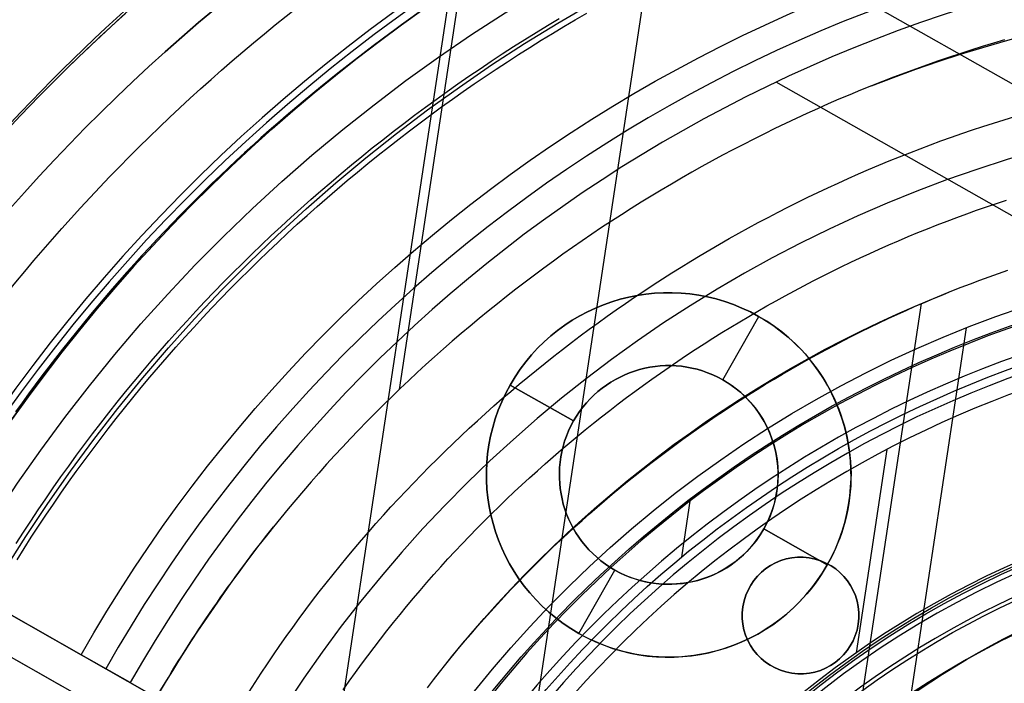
# Model space of a CAD drawing. Extents: x 1448 to 2588, y -916 to 723.
# Tile 23 of 37: x 1979 to 2006, y 98 to 116. Entities that reach past the tile are written whole.
import ezdxf

# ---------------------------------------------------------------- set-up
doc = ezdxf.new("R2010")
doc.units = 0
doc.layers.add('1', color=7, linetype='CONTINUOUS')

msp = doc.modelspace()

# ---------------------------------------------------------------- linework, layer by layer
at = {"layer": '1', "color": 250}
for p, q in [((1978.018, 29.347, 584.2), (1994.135, 136.055, 584.2)), ((1978.018, 29.347, 585.2), (1994.135, 136.055, 585.2)), ((1989.905, 106.331, 43.739), (1994.323, 135.583, 43.739)), ((1984.584, 37.493, 110.735), (1998.002, 126.333, 110.735)), ((2043.588, 93.794, 11.275), (1996.679, 120.397, 11.275)), ((1982.41, 98.346, 20.937), (1949.624, 116.939, 20.937)), ((1981.882, 97.489, 20.937), (1949.105, 116.097, 20.937)), ((2024.025, 101.271, 19.275), (2000.234, 114.763, 19.275)), ((1995.74, 52.521, 18.739), (2004.223, 108.682, 18.739)), ((1998.771, 106.592, 17.403), (1999.758, 108.332, 17.403)), ((1998.771, 106.592, 12.927), (1999.758, 108.332, 12.927)), ((1999.758, 108.332, 11.275), (1999.758, 108.332, 12.927)), ((1999.758, 108.332, 17.403), (1999.758, 108.332, 19.275)), ((1999.758, 108.332, 18.491), (1999.758, 108.332, 17.403)), ((1999.758, 108.332, 12.927), (1999.758, 108.332, 11.275)), ((1999.758, 108.332, 19.275), (1999.758, 108.332, 17.403)), ((1997.115, 52.789, 140.739), (2005.457, 108.019, 140.739)), ((1997.115, 52.789, 143.938), (2005.457, 108.019, 143.938)), ((1992.942, 106.449, 12.927), (1992.942, 106.449, 11.275)), ((1992.942, 106.449, 19.275), (1992.942, 106.449, 17.403)), ((1992.942, 106.449, 17.403), (1994.682, 105.463, 17.403)), ((1994.682, 105.463, 12.927), (1992.942, 106.449, 12.927)), ((1998.771, 106.592, 17.403), (1998.771, 106.592, 12.927)), ((1994.682, 105.463, 12.927), (1994.682, 105.463, 17.403)), ((1999.901, 102.503, 12.927), (1999.901, 102.503, 17.403)), ((1999.901, 102.503, 17.403), (2001.64, 101.516, 17.403)), ((2001.64, 101.516, 12.927), (1999.901, 102.503, 12.927)), ((1976.759, 101.551, 39.824), (1981.173, 99.047, 39.824)), ((1976.759, 101.551, 11.275), (1996.839, 90.163, 11.275)), ((1994.825, 99.633, 17.403), (1995.811, 101.373, 17.403)), ((1994.825, 99.633, 12.927), (1995.811, 101.373, 12.927)), ((1995.811, 101.373, 12.927), (1995.811, 101.373, 17.403)), ((2001.64, 101.516, 12.927), (2001.64, 101.516, 11.275)), ((2001.64, 101.516, 19.275), (2001.64, 101.516, 17.403)), ((1996.308, 89.299, 11.275), (1976.233, 100.696, 11.275)), ((1980.646, 98.19, 39.824), (1976.233, 100.696, 39.824)), ((1994.825, 99.633, 12.927), (1994.825, 99.633, 11.275)), ((1994.825, 99.633, 19.275), (1994.825, 99.633, 17.403)), ((1994.825, 99.633, 12.927), (1994.825, 99.633, 11.275)), ((1994.825, 99.633, 19.275), (1994.825, 99.633, 17.403)), ((1982.519, 98.284, 19.275), (1981.173, 99.047, 39.824)), ((1982.519, 98.284, 19.275), (1996.839, 90.163, 19.275))]:
    msp.add_line(p, q, dxfattribs=at)
at = {"layer": '1', "color": 8}
for p, q in [((2003.277, 104.683, 592.5), (2002.435, 99.106, 592.5)), ((1997.646, 101.73, 600), (1997.888, 103.331, 600)), ((2001.145, 101.709, 592.5), (2001.145, 101.709, 590)), ((1999.324, 100.366, 592.5), (1999.324, 100.366, 590)), ((2002.489, 99.888, 590), (2002.489, 99.888, 592.5)), ((2000.668, 98.545, 592.5), (2000.668, 98.545, 590))]:
    msp.add_line(p, q, dxfattribs=at)
at = {"layer": '1', "color": 250}
for points in [[(1979.262, 113.581), (1979.512, 113.846), (1979.765, 114.11), (1980.019, 114.372), (1980.275, 114.632), (1980.532, 114.89), (1980.792, 115.146), (1981.053, 115.4), (1981.316, 115.653), (1981.581, 115.903), (1981.848, 116.152), (1982.117, 116.398), (1982.387, 116.643)], [(1990.171, 116.478), (1989.674, 116.119), (1989.182, 115.754), (1988.695, 115.382), (1988.213, 115.004), (1987.736, 114.62), (1987.264, 114.23), (1986.797, 113.833), (1986.565, 113.633), (1986.335, 113.431), (1986.106, 113.227), (1985.879, 113.022), (1985.652, 112.816), (1985.428, 112.608), (1985.204, 112.399), (1984.982, 112.188), (1984.761, 111.975), (1984.542, 111.762), (1984.324, 111.546), (1984.108, 111.33), (1983.893, 111.112), (1983.68, 110.892), (1983.468, 110.671), (1983.257, 110.449), (1983.048, 110.225), (1982.84, 110), (1982.634, 109.773), (1982.43, 109.545), (1982.227, 109.315), (1982.026, 109.085), (1981.826, 108.853), (1981.627, 108.619), (1981.431, 108.384), (1981.236, 108.148), (1981.042, 107.91), (1980.85, 107.671), (1980.66, 107.431), (1980.471, 107.189), (1980.284, 106.947), (1980.099, 106.702), (1979.915, 106.457), (1979.733, 106.21), (1979.553, 105.962), (1979.375, 105.712)], [(1982.163, 105.978), (1982.393, 106.264), (1982.626, 106.547), (1982.861, 106.828), (1983.098, 107.107), (1983.338, 107.384), (1983.58, 107.66), (1983.824, 107.933), (1984.071, 108.204), (1984.319, 108.473), (1984.57, 108.74), (1984.824, 109.005), (1985.079, 109.268), (1985.337, 109.529), (1985.597, 109.787), (1985.858, 110.044), (1986.122, 110.298), (1986.388, 110.551), (1986.657, 110.801), (1986.927, 111.049), (1987.199, 111.294), (1987.473, 111.538), (1987.749, 111.779), (1988.027, 112.018), (1988.307, 112.255), (1988.589, 112.49), (1988.873, 112.723), (1989.159, 112.953), (1989.446, 113.181), (1989.736, 113.406), (1990.027, 113.629), (1990.32, 113.85), (1990.615, 114.069), (1990.911, 114.285), (1991.209, 114.499), (1991.509, 114.711), (1991.811, 114.92), (1992.114, 115.127), (1992.419, 115.331), (1992.725, 115.533), (1993.033, 115.733), (1993.343, 115.93), (1993.654, 116.125), (1993.967, 116.317), (1994.281, 116.507)], [(1982.363, 105.818), (1982.592, 106.102), (1982.824, 106.383), (1983.057, 106.663), (1983.293, 106.941), (1983.532, 107.216), (1983.772, 107.49), (1984.015, 107.761), (1984.26, 108.031), (1984.508, 108.299), (1984.757, 108.564), (1985.009, 108.828), (1985.263, 109.089), (1985.519, 109.348), (1985.778, 109.605), (1986.038, 109.86), (1986.3, 110.113), (1986.565, 110.364), (1986.831, 110.613), (1987.1, 110.859), (1987.371, 111.104), (1987.643, 111.346), (1987.918, 111.586), (1988.194, 111.824), (1988.473, 112.059), (1988.753, 112.293), (1989.035, 112.524), (1989.319, 112.753), (1989.605, 112.979), (1989.893, 113.204), (1990.183, 113.426), (1990.474, 113.645), (1990.767, 113.863), (1991.062, 114.078), (1991.358, 114.29), (1991.656, 114.501), (1991.956, 114.709), (1992.258, 114.914), (1992.561, 115.118), (1992.866, 115.319), (1993.172, 115.517), (1993.48, 115.713), (1993.789, 115.907), (1994.1, 116.098), (1994.413, 116.286), (1994.727, 116.473), (1995.042, 116.656)], [(2006.504, 115.918), (2006.196, 115.827), (2005.888, 115.733), (2005.581, 115.637), (2005.274, 115.538), (2004.969, 115.436), (2004.664, 115.332), (2004.36, 115.226), (2004.057, 115.117), (2003.755, 115.006), (2003.454, 114.893), (2003.153, 114.777), (2002.854, 114.658)], [(2002.854, 114.658), (2002.555, 114.537), (2002.258, 114.414), (2001.961, 114.288), (2001.665, 114.16), (2001.371, 114.03), (2001.077, 113.897), (2000.785, 113.762), (2000.493, 113.625), (2000.203, 113.485), (1999.914, 113.343), (1999.626, 113.199), (1999.339, 113.053), (1999.053, 112.904), (1998.768, 112.753), (1998.485, 112.6), (1998.203, 112.444), (1997.922, 112.286), (1997.642, 112.126), (1997.363, 111.964), (1997.086, 111.8), (1996.81, 111.633), (1996.536, 111.464), (1996.263, 111.294), (1995.991, 111.121), (1995.72, 110.945), (1995.451, 110.768), (1995.184, 110.589), (1994.918, 110.407), (1994.653, 110.223), (1994.39, 110.038), (1994.128, 109.85), (1993.868, 109.66), (1993.609, 109.468), (1993.352, 109.274), (1993.096, 109.078), (1992.842, 108.88), (1992.59, 108.68), (1992.339, 108.478), (1992.09, 108.274), (1991.842, 108.068), (1991.597, 107.86), (1991.352, 107.65), (1991.11, 107.438), (1990.869, 107.224), (1990.63, 107.009), (1990.393, 106.791), (1990.158, 106.572), (1989.924, 106.35), (1989.693, 106.127), (1989.463, 105.902), (1989.235, 105.675), (1989.009, 105.446), (1988.785, 105.215), (1988.562, 104.982), (1988.342, 104.748), (1988.123, 104.512), (1987.907, 104.274), (1987.693, 104.034), (1987.48, 103.792), (1987.27, 103.549), (1987.061, 103.304), (1986.855, 103.057), (1986.651, 102.809), (1986.449, 102.558), (1986.249, 102.306), (1986.051, 102.053), (1985.855, 101.797), (1985.662, 101.54), (1985.47, 101.282), (1985.281, 101.022), (1985.094, 100.76), (1984.909, 100.496), (1984.726, 100.231), (1984.546, 99.965), (1984.367, 99.697), (1984.191, 99.428), (1984.017, 99.157), (1983.846, 98.884), (1983.676, 98.611), (1983.509, 98.335), (1983.344, 98.059)], [(1985.781, 98.033), (1985.945, 98.29), (1986.112, 98.545), (1986.281, 98.798), (1986.452, 99.051), (1986.625, 99.302), (1986.8, 99.551), (1986.977, 99.799), (1987.156, 100.045), (1987.338, 100.29), (1987.521, 100.534), (1987.706, 100.775), (1987.894, 101.016), (1988.083, 101.254), (1988.274, 101.491), (1988.468, 101.726), (1988.663, 101.96), (1988.86, 102.192), (1989.06, 102.423), (1989.261, 102.651), (1989.464, 102.878), (1989.669, 103.104), (1989.876, 103.327), (1990.084, 103.549), (1990.295, 103.77), (1990.507, 103.988), (1990.721, 104.205), (1990.937, 104.42), (1991.155, 104.633), (1991.374, 104.845), (1991.595, 105.054), (1991.818, 105.262), (1992.043, 105.468), (1992.269, 105.673), (1992.497, 105.875), (1992.726, 106.076), (1992.958, 106.274), (1993.19, 106.471), (1993.425, 106.666), (1993.661, 106.86), (1993.898, 107.051), (1994.137, 107.24), (1994.378, 107.428), (1994.62, 107.613), (1994.863, 107.797), (1995.108, 107.979), (1995.354, 108.159), (1995.602, 108.336), (1995.852, 108.512), (1996.102, 108.686), (1996.354, 108.858), (1996.608, 109.028), (1996.862, 109.196), (1997.119, 109.362), (1997.376, 109.526), (1997.635, 109.687), (1997.895, 109.847), (1998.156, 110.005), (1998.418, 110.161), (1998.682, 110.314), (1998.947, 110.466), (1999.213, 110.615), (1999.48, 110.762), (1999.748, 110.907), (2000.018, 111.05), (2000.289, 111.191), (2000.56, 111.33), (2000.833, 111.467), (2001.107, 111.601), (2001.382, 111.733), (2001.658, 111.863), (2001.935, 111.991), (2002.213, 112.117), (2002.492, 112.24), (2002.772, 112.361), (2003.053, 112.48), (2003.334, 112.597), (2003.617, 112.711), (2003.901, 112.824), (2004.185, 112.934), (2004.47, 113.041), (2004.757, 113.146), (2005.044, 113.249), (2005.331, 113.35), (2005.62, 113.448), (2005.909, 113.544), (2006.199, 113.638), (2006.49, 113.729), (2006.782, 113.818)], [(1988.364, 98.091), (1988.529, 98.326), (1988.696, 98.56), (1988.865, 98.792), (1989.036, 99.023), (1989.209, 99.253), (1989.384, 99.481), (1989.561, 99.708), (1989.739, 99.933), (1989.92, 100.156), (1990.102, 100.378), (1990.286, 100.598), (1990.473, 100.817), (1990.66, 101.035), (1990.85, 101.25), (1991.042, 101.465), (1991.235, 101.677), (1991.43, 101.888), (1991.627, 102.097), (1991.825, 102.305), (1992.026, 102.511), (1992.228, 102.716), (1992.431, 102.918), (1992.637, 103.12), (1992.843, 103.319), (1993.052, 103.517), (1993.262, 103.713), (1993.474, 103.907), (1993.687, 104.1), (1993.902, 104.291), (1994.119, 104.48), (1994.337, 104.668), (1994.556, 104.853), (1994.777, 105.037), (1995, 105.219), (1995.224, 105.4), (1995.449, 105.579), (1995.676, 105.755), (1995.904, 105.93), (1996.134, 106.104), (1996.365, 106.275), (1996.597, 106.445), (1996.831, 106.612), (1997.066, 106.778), (1997.303, 106.942), (1997.54, 107.104), (1997.78, 107.265), (1998.02, 107.423), (1998.261, 107.579), (1998.504, 107.734), (1998.748, 107.887), (1998.993, 108.037), (1999.24, 108.186), (1999.487, 108.333), (1999.736, 108.478), (1999.986, 108.621), (2000.237, 108.761), (2000.489, 108.9), (2000.742, 109.037), (2000.996, 109.172), (2001.251, 109.305), (2001.508, 109.436), (2001.765, 109.565), (2002.023, 109.692), (2002.283, 109.816), (2002.543, 109.939), (2002.804, 110.059), (2003.066, 110.178), (2003.329, 110.294), (2003.593, 110.409), (2003.858, 110.521), (2004.124, 110.631), (2004.391, 110.739), (2004.658, 110.845), (2004.926, 110.948), (2005.195, 111.05), (2005.465, 111.149), (2005.736, 111.246), (2006.007, 111.341), (2006.28, 111.434), (2006.553, 111.524)], [(2005.061, 109.03), (2005.314, 109.13), (2005.569, 109.228), (2005.824, 109.325), (2006.079, 109.419), (2006.336, 109.511), (2006.593, 109.601)], [(1990.672, 98.143), (1990.837, 98.36), (1991.005, 98.574), (1991.174, 98.788), (1991.345, 99), (1991.518, 99.21), (1991.693, 99.419), (1991.869, 99.626), (1992.047, 99.832), (1992.227, 100.037), (1992.408, 100.24), (1992.592, 100.441), (1992.777, 100.641), (1992.963, 100.84), (1993.151, 101.036), (1993.341, 101.232), (1993.532, 101.425), (1993.725, 101.618), (1993.92, 101.808), (1994.116, 101.997), (1994.314, 102.185), (1994.513, 102.371), (1994.714, 102.555), (1994.916, 102.737), (1995.12, 102.918), (1995.325, 103.098), (1995.532, 103.276), (1995.74, 103.452), (1995.949, 103.626), (1996.16, 103.799), (1996.372, 103.97), (1996.586, 104.139), (1996.801, 104.307), (1997.017, 104.473), (1997.235, 104.637), (1997.454, 104.799), (1997.674, 104.96), (1997.896, 105.119), (1998.119, 105.276), (1998.343, 105.431), (1998.568, 105.585), (1998.795, 105.737), (1999.022, 105.887), (1999.251, 106.035), (1999.481, 106.182), (1999.713, 106.327), (1999.945, 106.469), (2000.179, 106.61), (2000.413, 106.75), (2000.649, 106.887), (2000.886, 107.022), (2001.124, 107.156), (2001.362, 107.287), (2001.602, 107.417), (2001.843, 107.545), (2002.085, 107.671), (2002.328, 107.795), (2002.572, 107.917), (2002.817, 108.037), (2003.063, 108.156), (2003.309, 108.272), (2003.557, 108.386), (2003.805, 108.498), (2004.055, 108.609), (2004.305, 108.717), (2004.556, 108.823), (2004.808, 108.928), (2005.061, 109.03)], [(1979.393, 102.103), (1979.591, 102.412), (1979.791, 102.719), (1979.995, 103.024), (1980.2, 103.328), (1980.408, 103.629), (1980.619, 103.929), (1980.832, 104.228), (1981.048, 104.524), (1981.266, 104.819), (1981.486, 105.112), (1981.709, 105.402), (1981.935, 105.691), (1982.163, 105.978)], [(1979.415, 101.657), (1979.609, 101.965), (1979.806, 102.272), (1980.006, 102.577), (1980.208, 102.881), (1980.412, 103.183), (1980.619, 103.483), (1980.829, 103.781), (1981.04, 104.078), (1981.255, 104.372), (1981.472, 104.665), (1981.691, 104.956), (1981.913, 105.246), (1982.137, 105.533), (1982.363, 105.818)]]:
    msp.add_lwpolyline(points, dxfattribs=at)
at = {"layer": '1', "color": 250, "extrusion": (0, 0, -1)}
for centre, radius, start, end in [((-2017.23, 77.996, -614.2), 67.502, 278.58888, 98.58888), ((-2017.23, 77.996, -614.2), 66.502, 278.58888, 98.58888), ((-2017.23, 77.996, -101.639), 65.996, 278.58888, 98.58888), ((-2017.23, 77.996, -639.2), 67.502, 278.58888, 98.58888), ((-2017.23, 77.996, -100.739), 65.996, 278.58888, 98.58888), ((-2017.23, 77.996, -102.539), 65.996, 278.58888, 98.58888), ((-2017.23, 77.996, -48.242), 62.5, 278.58888, 98.58888), ((-2017.23, 77.996, -52.239), 62.5, 278.58888, 98.58888), ((-2017.23, 77.996, -584.2), 62.502, 304.54424, 72.63353), ((-2017.23, 77.996, -585.2), 62.502, 304.54425, 72.63352), ((-2017.23, 77.996, -105.137), 55.036, 278.5889, 98.5889), ((-2017.23, 77.996, -76.489), 50.521, 278.5889, 98.5889), ((-2017.23, 77.996, -100.739), 50.521, 278.5889, 98.5889), ((-2017.23, 77.996, -110.735), 52.036, 44.7136, 72.8746), ((-2017.23, 77.996, -3.083), 45.735, 278.5889, 98.5889), ((-2017.23, 77.996, -4.083), 44.735, 278.5889, 98.5889), ((-2017.486, 78.454, -11.275), 46.82, 29.5581, 149.5581), ((-2017.486, 78.454, -39.824), 41.745, 29.5581, 149.5581), ((-2017.23, 77.996, -43.739), 39.38, 68.5889, 98.5889), ((-2016.949, 77.581, -23.63), 78.014, 269.58462, 29.58462), ((-2016.949, 77.581, -23.63), 77.829, 269.58462, 29.58462), ((-2016.949, 77.581, -16.07), 77.829, 269.58462, 29.58462), ((-2017.23, 77.996, -140.739), 32.249, 278.5889, 98.5889), ((-2017.23, 77.996, -143.938), 32.249, 278.5889, 98.5889), ((-2017.23, 77.996, -142.339), 32.249, 278.5889, 98.5889), ((-1997.291, 103.983, -12.927), 5, 299.5581, 119.5581), ((-1997.291, 103.983, -19.275), 5, 299.5581, 119.5581), ((-1997.291, 103.983, -12.101), 5, 299.5581, 119.5581), ((-1997.291, 103.983, -18.339), 5, 299.5581, 119.5581), ((-2017.23, 77.996, -18.739), 33.335, 38.5889, 68.5889), ((-1997.291, 103.983, -12.927), 5, 119.5581, 299.5581), ((-1997.291, 103.983, -19.275), 5, 119.5581, 299.5581), ((-1997.291, 103.983, -12.101), 5, 119.5581, 299.5581), ((-1997.291, 103.983, -18.339), 5, 119.5581, 299.5581), ((-1997.291, 103.983, -17.403), 3, 299.5581, 119.5581), ((-1997.291, 103.983, -17.403), 3, 119.5581, 299.5581), ((-2017.23, 77.996, -43.739), 39.38, 30.495, 38.5889), ((-2017.486, 78.454, -11.275), 23.735, 29.5581, 149.5581), ((-2017.486, 78.454, -19.275), 23.735, 29.5581, 149.5581), ((-2017.23, 77.996, -590.806), 22.615, 278.5889, 98.5889), ((-2016.949, 77.581, -11.275), 46.82, 269.5846, 29.5846), ((-2017.23, 77.996, -592.001), 21.551, 278.5889, 98.5889), ((-2017.23, 77.996, -584.7), 20.451, 278.5889, 98.5889)]:
    msp.add_arc(centre, radius, start, end, dxfattribs=at)
at = {"layer": '1', "color": 250}
for centre, radius, start, end in [((2017.23, 77.996, 639.2), 66.502, 81.41112, 261.41112), ((2017.23, 77.996, 102.539), 55.036, 81.4111, 261.4111), ((2017.23, 77.996, 52.239), 50.521, 81.4111, 261.4111), ((2017.486, 78.454, 2.116), 47.23, 30.4419, 150.4419), ((2017.979, 77.473, 25.37), 52.998, 115.276, 143.6309), ((2017.486, 78.454, 39.825), 47.051, 30.4419, 150.4419), ((2017.486, 78.454, 2.118), 46.82, 30.4419, 150.4419), ((2017.486, 78.454, 6.697), 46.82, 30.4419, 150.4419), ((2017.486, 78.454, 29.549), 40.972, 30.4419, 150.4419), ((2017.486, 78.454, 19.275), 40.198, 30.4419, 150.4419), ((2016.949, 77.581, 16.07), 78.014, 150.41538, 270.41538), ((2016.949, 77.581, 19.85), 78.014, 150.41538, 270.41538), ((2017.23, 77.996, 31.123), 36.23, 81.4111, 261.4111), ((1997.291, 103.983, 11.275), 5, 60.4419, 240.4419), ((1997.291, 103.983, 17.403), 5, 60.4419, 240.4419), ((1997.291, 103.983, 11.275), 5, 240.4419, 60.4419), ((1997.291, 103.983, 17.403), 5, 240.4419, 60.4419), ((1997.291, 103.983, 12.927), 3, 60.4419, 240.4419), ((1997.291, 103.983, 15.165), 3, 60.4419, 240.4419), ((1997.291, 103.983, 12.927), 3, 240.4419, 60.4419), ((1997.291, 103.983, 15.165), 3, 240.4419, 60.4419), ((2017.23, 77.996, 604.086), 25.508, 81.4111, 261.4111), ((2017.486, 78.454, 15.275), 23.735, 30.4419, 150.4419), ((2017.23, 77.996, 604.086), 24.004, 81.4111, 261.4111), ((2016.949, 77.581, 2.116), 47.23, 150.4154, 270.4154), ((2016.949, 77.581, 39.825), 47.051, 150.4154, 270.4154), ((2016.949, 77.581, 2.118), 46.82, 150.4154, 270.4154), ((2016.949, 77.581, 6.697), 46.82, 150.4154, 270.4154), ((2017.23, 77.996, 585.2), 20.451, 81.4111, 261.4111), ((2017.23, 77.996, 584.2), 20.451, 81.4111, 261.4111)]:
    msp.add_arc(centre, radius, start, end, dxfattribs=at)
at = {"layer": '1', "color": 250, "extrusion": (-0.000540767, 0.001063, -0.999999)}
msp.add_arc((-2017.963, 77.505, -40.727), 50.021, 36.3756, 64.7234, dxfattribs=at)
at = {"layer": '1', "color": 8}
for centre, radius, start, end in [((2017.23, 77.996, 599.478), 31.829, 107.5052, 235.317), ((2017.23, 77.996, 590.456), 31.04, 107.3119, 235.5103), ((2017.23, 77.996, 590), 30.542, 107.3119, 235.5103), ((2017.23, 77.996, 592.5), 30.115, 108.7519, 168.0797), ((2017.23, 77.996, 592.5), 25.778, 93.7303, 249.092), ((2017.23, 77.996, 600), 24.937, 25.8432, 171.4111), ((2017.23, 77.996, 600), 24.937, 25.8432, 171.4111), ((2000.906, 100.127, 590), 1.6, 351.4111, 171.4111), ((2000.906, 100.127, 590), 1.6, 171.4111, 351.4111), ((2017.23, 77.996, 590.15), 21.589, 31.9921, 167.4269)]:
    msp.add_arc(centre, radius, start, end, dxfattribs=at)
at = {"layer": '1', "color": 8, "extrusion": (0, 0, -1)}
for centre, radius, start, end in [((-2017.23, 77.996, -600), 31.875, 11.7361, 72.5349), ((-2017.23, 77.996, -600), 30.771, 11.8492, 71.5442), ((-2017.23, 77.996, -600), 25.647, 284.1827, 92.9951), ((-2017.23, 77.996, -599.911), 24.837, 8.5889, 154.1568), ((-2017.23, 77.996, -596.25), 25.713, 287.5384, 89.6394), ((-2000.906, 100.127, -592.5), 1.6, 8.5889, 188.5889), ((-2000.906, 100.127, -591.25), 1.6, 8.5889, 188.5889), ((-2017.23, 77.996, -590), 21.675, 12.2922, 148.3551), ((-2017.23, 77.996, -590), 21.675, 12.2922, 148.3551), ((-2017.23, 77.996, -590.1), 21.575, 12.5756, 148.0963), ((-2000.906, 100.127, -592.5), 1.6, 188.5889, 8.5889), ((-2000.906, 100.127, -591.25), 1.6, 188.5889, 8.5889)]:
    msp.add_arc(centre, radius, start, end, dxfattribs=at)

doc.saveas('drawing.dxf')
